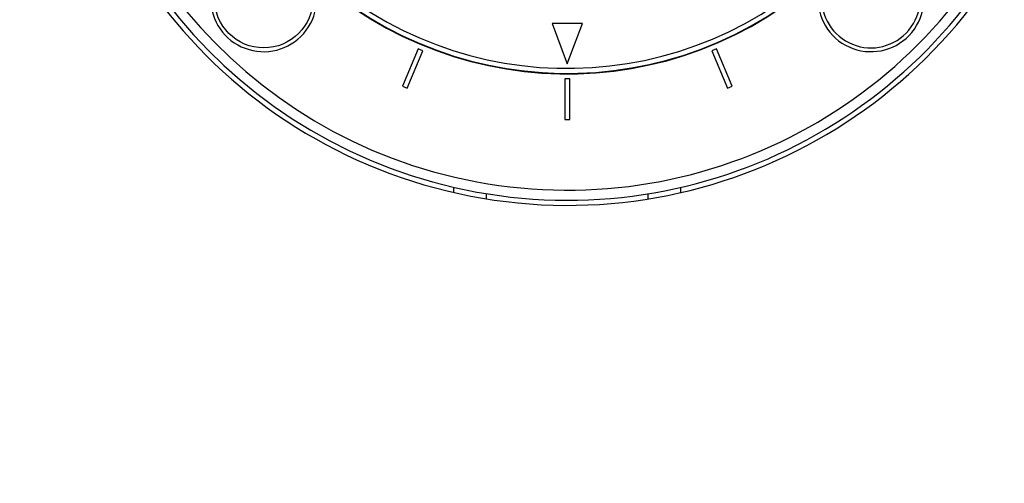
# Model space of a CAD drawing. Header units: millimetres. Extents: x 1903 to 18395, y 655 to 15963.
# Tile 24 of 54: x 2922 to 3311, y 12143 to 12327. Entities that reach past the tile are written whole.
import ezdxf

# ---------------------------------------------------------------- set-up
doc = ezdxf.new("R2010")
doc.units = ezdxf.units.MM
doc.layers.add('COMPONENT_GEOMETRY', color=7, linetype='Continuous')
doc.styles.add('SLDTEXTSTYLE1', font='TXT', dxfattribs={"width": 0.75})
doc.dimstyles.new('SLDDIMSTYLE0', dxfattribs={"dimtxt": 100, "dimasz": 6.604, "dimexe": 0, "dimexo": 0.0625, "dimgap": 25, "dimtad": 0, "dimtih": 1, "dimtoh": 1, "dimdec": 0, "dimlfac": 0.5, "dimrnd": 1e-09, "dimzin": 12, "dimdsep": 46, "dimtxsty": 'SLDTEXTSTYLE1', "dimsah": 1, "dimcen": 0.09, "dimadec": 0, "dimazin": 3, "dimtfac": 1, "dimtdec": 0, "dimtofl": 0, "dimtmove": 0, "dimatfit": 3, "dimfxl": 1, "dimfrac": 2, "dimtolj": 1, "dimtzin": 12, "dimarcsym": 0})

# ---------------------------------------------------------------- blocks, each defined once
blk = doc.blocks.new('_D_4')
at = {"layer": 'COMPONENT_GEOMETRY', "color": 7, "ltscale": 2}
for p, q in [((10072.08, 12395.13), (10072.08, 8431.04)), ((2230.37, 11550.55), (2230.37, 8431.04)), ((2230.37, 8437.39), (6003.45, 8437.39)), ((10072.08, 8437.39), (6299, 8437.39))]:
    blk.add_line(p, q, dxfattribs=at)
for points in [[(2230.37, 8437.39), (2236.97, 8436.37), (2236.97, 8438.4)], [(10072.08, 8437.39), (10065.48, 8438.4), (10065.48, 8436.37)]]:
    blk.add_solid(points, dxfattribs=at)
at = {"layer": 'COMPONENT_GEOMETRY', "color": 7, "ltscale": 2, "insert": (6003.45, 8486.92), "char_height": 100, "attachment_point": 1, "style": 'SLDTEXTSTYLE1'}
blk.add_mtext('3921', dxfattribs=at)

msp = doc.modelspace()

# ---------------------------------------------------------------- linework, layer by layer
at = {"color": 7, "linetype": 'Continuous', "lineweight": 25, "ltscale": 2}
for p, q in [((3144.37, 12325.46), (3132.37, 12325.46)), ((3132.37, 12325.46), (3138.37, 12309.46)), ((3138.37, 12309.46), (3144.37, 12325.46)), ((3079.28, 12315.42), (3073.15, 12300.63)), ((3081.12, 12314.65), (3079.28, 12315.42)), ((3197.46, 12315.42), (3195.61, 12314.65)), ((3203.58, 12300.63), (3197.46, 12315.42)), ((3075, 12299.87), (3081.12, 12314.65)), ((3195.61, 12314.65), (3201.74, 12299.87)), ((3139.37, 12303.46), (3137.37, 12303.46)), ((3137.37, 12303.46), (3137.37, 12287.46)), ((3139.37, 12287.46), (3139.37, 12303.46)), ((3073.15, 12300.63), (3075, 12299.87)), ((3201.74, 12299.87), (3203.58, 12300.63)), ((3137.37, 12287.46), (3139.37, 12287.46)), ((3093.37, 12258.54), (3093.37, 12260.59)), ((3183.37, 12258.54), (3183.37, 12260.59))]:
    msp.add_line(p, q, dxfattribs=at)
at = {"color": 8, "linetype": 'Continuous', "lineweight": 25, "ltscale": 2}
for p, q in [((3106.37, 12256.01), (3106.37, 12258.04)), ((3170.37, 12256.01), (3170.37, 12258.04))]:
    msp.add_line(p, q, dxfattribs=at)
at = {"color": 7, "linetype": 'Continuous', "lineweight": 25, "ltscale": 4}
msp.add_circle((3018.16, 12335.25), 19.5, dxfattribs=at)
for centre, radius, start, end in [((3138.37, 12455.46), 202, 90, 339.5732), ((3138.37, 12455.46), 200, 20.6403, 339.3597), ((3138.37, 12455.46), 196, 21.0814, 338.9186), ((3138.37, 12455.46), 150, 46.6933, 313.3067), ((3138.37, 12455.46), 149.82, 46.6649, 313.3351), ((3138.37, 12455.46), 147.82, 47.3895, 312.6105), ((3258.58, 12335.25), 21, 180, 30.6259), ((3018.16, 12335.25), 21, 180, 28.3601), ((3258.58, 12335.25), 19.5, 175.6713, 32.5678)]:
    msp.add_arc(centre, radius, start, end, dxfattribs=at)

# ---------------------------------------------------------------- dimensions: what is measured, and where the dimension line sits
at = {"layer": 'COMPONENT_GEOMETRY', "color": 7, "ltscale": 2}
dim = msp.add_linear_dim(base=(2230.37, 8437.39), p1=(10072.08, 12397.67), p2=(2230.37, 11553.09), dimstyle='SLDDIMSTYLE0', dxfattribs=at)
dim.commit()
dim.dimension.update_dxf_attribs({"geometry": '_D_4', "text_midpoint": (6151.22, 8437.39), "dimtype": 160})

doc.saveas('drawing.dxf')
